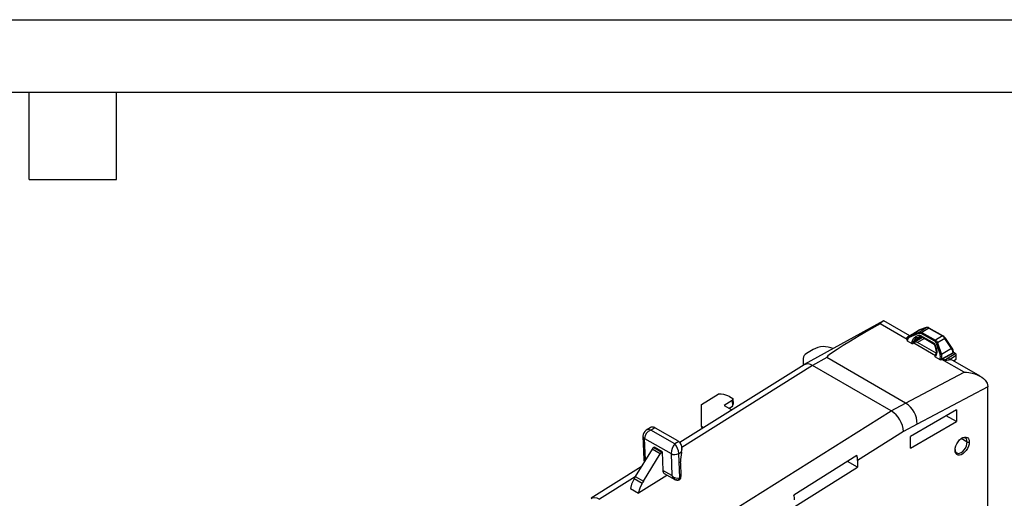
# Model space of a CAD drawing. Header units: millimetres. Extents: x 0 to 1397, y 0 to 1080.
# Tile 20 of 21: x 675 to 1105, y 870 to 1080. Entities that reach past the tile are written whole.
import ezdxf

# ---------------------------------------------------------------- set-up
doc = ezdxf.new("R2010")
doc.units = ezdxf.units.MM
doc.header["$LTSCALE"] = 5
doc.layers.add('TEXT', color=140, linetype='Continuous', lineweight=25)

msp = doc.modelspace()

# ---------------------------------------------------------------- linework, layer by layer
at = {"color": 7, "linetype": 'Continuous'}
msp.add_line((0.01, 1079.51), (1397.01, 1079.51), dxfattribs=at)
for p, q in [((1052.71, 947.83), (1018, 928.66)), ((1063.05, 939.7), (1051.16, 946.56)), ((1064.18, 941.32), (1052.88, 947.84)), ((1068.21, 943.73), (1063.95, 940.95)), ((1067.08, 942.99), (1064.04, 941.24)), ((1064.09, 940.63), (1068.16, 942.39)), ((1064.17, 941.07), (1068.39, 943.81)), ((1064.17, 941.07), (1068.24, 942.83)), ((1068.46, 943.85), (1068.23, 943.73)), ((1068.24, 942.83), (1071.33, 944.83)), ((1071.33, 944.83), (1068.39, 943.81)), ((1068.41, 943.82), (1071.34, 944.84)), ((1068.46, 943.85), (1068.41, 943.82)), ((1071.4, 944.87), (1068.46, 943.85)), ((1075.06, 938.89), (1069.09, 942.34)), ((1072.42, 944.65), (1069.39, 942.74)), ((1069.39, 942.74), (1075.36, 939.3)), ((1071.34, 944.84), (1071.4, 944.87)), ((1072.42, 944.65), (1078.39, 941.2)), ((1072.44, 944.66), (1078.41, 941.21)), ((1078.66, 941.23), (1072.69, 944.68)), ((1064.02, 941), (1062.79, 940.24)), ((1063.19, 940), (1062.79, 940.24)), ((1063.04, 939.68), (1062.92, 939.33)), ((1063.2, 939.52), (1063.06, 939.1)), ((1063.06, 939.1), (1065.04, 937.95)), ((1064.07, 941.26), (1063.15, 940.69)), ((1063.9, 940.91), (1064.17, 941.07)), ((1065.12, 938.61), (1065.22, 938.92)), ((1065.9, 938.05), (1065.68, 937.92)), ((1065.8, 938.41), (1069.64, 940.63)), ((1065.8, 938.41), (1065.91, 938.73)), ((1075.38, 932.58), (1065.9, 938.05)), ((1069.26, 940.84), (1065.91, 938.73)), ((1068.26, 941.51), (1066.86, 940.91)), ((1067.03, 940.27), (1067.25, 940.45)), ((1067.35, 940.45), (1068.77, 941.05)), ((1067.41, 940.48), (1067.4, 940.47)), ((1067.41, 940.48), (1068.81, 941.08)), ((1070.52, 940.12), (1067.53, 938.39)), ((1075.72, 933.65), (1067.53, 938.39)), ((1068.85, 941.47), (1074.73, 938.08)), ((1068.91, 941.05), (1074.8, 937.65)), ((1078.39, 941.2), (1075.36, 939.3)), ((1075.71, 938.03), (1077.44, 932.92)), ((1079.49, 940.12), (1076.23, 938.22)), ((1076.23, 938.22), (1077.97, 933.11)), ((1082.42, 935.71), (1079.49, 940.12)), ((1079.5, 940.13), (1082.44, 935.72)), ((1082.63, 935.81), (1079.7, 940.22)), ((1021.93, 935.28), (1019.08, 933.49)), ((1074.99, 937.38), (1075.59, 935.62)), ((1075.75, 935.78), (1075.14, 937.54)), ((1082.42, 935.71), (1077.97, 933.11)), ((1083.08, 933.76), (1078.07, 931.11)), ((1083.08, 933.62), (1078.55, 931.14)), ((1080.98, 931.62), (1084.03, 933.51)), ((1083.08, 933.62), (1083.08, 933.76)), ((1083.1, 933.63), (1083.08, 933.62)), ((1083.1, 933.76), (1083.1, 933.63)), ((1083.24, 933.81), (1083.24, 933.97)), ((1084.03, 933.51), (1083.24, 933.96)), ((1017.62, 931.33), (1017.62, 928.43)), ((1027.91, 931.72), (1021.67, 928.27)), ((1062.29, 911.87), (1027.91, 931.72)), ((1075.28, 932.04), (1077.27, 930.89)), ((1075.56, 933.04), (1075.45, 932.72)), ((1075.71, 932.87), (1075.6, 932.55)), ((1077.27, 930.89), (1077.42, 931.31)), ((1077.99, 930.88), (1078.07, 931.11)), ((1077.99, 930.88), (1078.17, 930.97)), ((1087.9, 925.36), (1078.17, 930.97)), ((1079.35, 930.68), (1078.55, 931.14)), ((1079.35, 930.68), (1080.98, 931.62)), ((1081.43, 930.86), (1081.36, 930.82)), ((1081.43, 930.86), (1084.47, 932.74)), ((1081.43, 930.86), (1081.43, 930.82)), ((1094.97, 923.55), (1082.95, 930.49)), ((1083.25, 930.31), (1084.47, 931.05)), ((1084.47, 931.05), (1084.47, 932.74)), ((1017.94, 928.63), (963.73, 894.6)), ((1021.67, 928.27), (964.56, 892.42)), ((1056.06, 908.42), (1021.67, 928.27)), ((1062.29, 911.87), (1087.9, 925.36)), ((1098.23, 918.91), (1067.38, 902.66)), ((1098.23, 859.31), (1098.23, 918.91)), ((973.22, 911.19), (980.41, 915.71)), ((986.55, 913), (983.08, 910.82)), ((985.42, 914.71), (986.92, 913.84)), ((986.92, 913.84), (986.55, 913)), ((986.55, 913), (986.64, 910.46)), ((986.92, 913.84), (987.02, 911.31)), ((962.93, 849.97), (1056.06, 908.42)), ((973.23, 901.61), (973.22, 911.19)), ((983.08, 910.82), (986.46, 908.87)), ((985.23, 909.58), (986.64, 910.46)), ((986.64, 910.46), (987.02, 911.31)), ((1056.06, 908.42), (1062.29, 911.87)), ((1084.53, 908.83), (1064.53, 897.29)), ((1084.53, 908.83), (1084.53, 903.73)), ((1064.53, 892.18), (1084.53, 903.73)), ((1084.53, 903.73), (1080.11, 906.28)), ((948.92, 899.92), (948.85, 899.87)), ((950.68, 901.04), (948.92, 899.93)), ((950.96, 900.06), (952.7, 901.16)), ((961.5, 893.98), (950.96, 900.06)), ((962.84, 895.32), (953.12, 900.93)), ((974.1, 901.11), (973.23, 901.61)), ((973.23, 901.61), (973.27, 900.59)), ((1061.37, 899.35), (1041.36, 886.78)), ((1067.38, 902.66), (1061.37, 899.35)), ((947.56, 897.43), (947.96, 887.16)), ((948.3, 896.42), (959.87, 889.74)), ((948.66, 886.96), (948.3, 896.42)), ((963.23, 895.07), (961.5, 893.98)), ((1064.53, 892.18), (1064.53, 897.29)), ((1089.23, 894.82), (1086.61, 896.33)), ((1089.23, 894.82), (1090.11, 894.82)), ((951.58, 891.73), (944.23, 879.72)), ((955.12, 889.69), (951.58, 891.73)), ((952.42, 892.56), (952.29, 892.48)), ((952.29, 892.48), (955.83, 890.44)), ((955.95, 890.52), (952.42, 892.56)), ((955.83, 890.44), (955.95, 890.52)), ((955.95, 890.52), (956.27, 882.43)), ((963.24, 889.78), (964.44, 890.53)), ((964.44, 890.53), (964.45, 890.17)), ((964.45, 890.17), (964.6, 891.55)), ((964.56, 892.28), (964.55, 892.57)), ((964.59, 891.95), (964.6, 891.62)), ((964.6, 891.62), (964.6, 891.55)), ((947.77, 877.68), (955.12, 889.69)), ((959.87, 889.74), (960.24, 880.14)), ((963.65, 879.1), (963.24, 889.78)), ((1041.08, 888.91), (1013.49, 871.6)), ((1041.36, 883.81), (1036.98, 886.34)), ((1041.36, 886.78), (1041.36, 883.81)), ((946.86, 884.02), (924.95, 870.26)), ((960.24, 880.14), (956.27, 882.43)), ((963.98, 885.67), (964.2, 879.87)), ((1013.96, 866.61), (1041.36, 883.81)), ((944.18, 879.63), (928.55, 869.82)), ((947.23, 876.72), (943.69, 878.76)), ((944.23, 879.72), (947.77, 877.68)), ((958.01, 880.13), (945.66, 872.38)), ((956.92, 881.09), (961.5, 878.45)), ((957.99, 880.47), (958.01, 880.13)), ((942.13, 874.42), (945.66, 872.38))]:
    msp.add_line(p, q)
at = {"flags": 128}
for points in [[(1051.16, 946.56), (1046.31, 943.75), (1041.98, 941.2), (1038.21, 938.94), (1035, 936.98), (1032.38, 935.31), (1030.35, 933.96), (1028.92, 932.92), (1028.36, 932.46), (1028.01, 932.1), (1027.86, 931.86), (1027.85, 931.8), (1027.87, 931.75), (1027.91, 931.72)], [(1068.16, 942.39), (1068.69, 942.47), (1069.09, 942.34)], [(1068.21, 943.73), (1068.24, 943.75), (1068.39, 943.81)], [(1068.24, 942.83), (1068.83, 942.92), (1069.39, 942.74)], [(1062.79, 940.24), (1062.78, 940.25), (1062.77, 940.25), (1062.76, 940.28), (1062.77, 940.34), (1063.15, 940.68)], [(1062.94, 939.34), (1062.92, 939.27), (1062.97, 939.17), (1063.06, 939.1)], [(1063.9, 940.92), (1063.37, 940.37), (1063.04, 939.68)], [(1063.2, 939.52), (1063.13, 939.56), (1063.09, 939.6), (1063.05, 939.63), (1063.04, 939.66), (1063.04, 939.68)], [(1064.09, 940.63), (1063.5, 940.14), (1063.2, 939.52)], [(1064.37, 941.21), (1064.2, 941.27), (1064.05, 941.25), (1064.05, 941.24)], [(1065.04, 937.95), (1065.05, 938.32), (1065.12, 938.61)], [(1065.22, 938.92), (1065.98, 940.27), (1066.86, 940.91)], [(1065.8, 938.41), (1065.8, 938.41), (1065.8, 938.41)], [(1067.4, 940.47), (1067.33, 940.45), (1067.25, 940.45)], [(1068.26, 941.51), (1068.59, 941.56), (1068.85, 941.47)], [(1068.8, 941.07), (1068.73, 941.04), (1068.66, 941.04), (1068.58, 941.07), (1068.5, 941.12), (1068.42, 941.2), (1068.35, 941.29), (1068.3, 941.4), (1068.26, 941.51)], [(1068.73, 941.04), (1068.85, 941.07), (1068.91, 941.05)], [(1074.73, 938.08), (1074.69, 937.94), (1074.69, 937.82), (1074.72, 937.73), (1074.77, 937.67), (1074.79, 937.66)], [(1074.73, 938.08), (1075, 937.82), (1075.14, 937.54)], [(1075.71, 938.03), (1075.4, 938.6), (1075.06, 938.89)], [(1075.36, 939.3), (1075.85, 938.87), (1076.23, 938.22)], [(1074.8, 937.65), (1074.9, 937.55), (1074.99, 937.37)], [(1075.14, 937.54), (1075.07, 937.49), (1075.01, 937.44), (1074.99, 937.4), (1074.99, 937.38)], [(1075.75, 935.78), (1075.67, 935.73), (1075.62, 935.69), (1075.59, 935.65), (1075.59, 935.62)], [(1075.75, 935.78), (1075.96, 934.14), (1075.71, 932.87)], [(1083.24, 933.84), (1083.2, 933.72), (1083.1, 933.63)], [(1075.26, 932.39), (1075.19, 932.35), (1075.15, 932.31), (1075.13, 932.27), (1075.13, 932.22), (1075.17, 932.12), (1075.28, 932.04)], [(1075.45, 932.72), (1075.33, 932.49), (1075.17, 932.34)], [(1075.6, 932.55), (1075.45, 932.23), (1075.28, 932.04)], [(1075.6, 932.55), (1075.54, 932.6), (1075.49, 932.64), (1075.46, 932.67), (1075.45, 932.71), (1075.45, 932.72)], [(1075.71, 932.87), (1075.65, 932.91), (1075.6, 932.95), (1075.57, 932.99), (1075.56, 933.02), (1075.56, 933.03)], [(1077.42, 931.31), (1077.56, 932.22), (1077.44, 932.92)], [(1078.55, 931.14), (1078.34, 931.05), (1078.17, 930.97)], [(1081.43, 930.82), (1081.39, 930.82), (1081.36, 930.82)], [(1082.92, 930.44), (1082.29, 930.75), (1081.43, 930.82)], [(1087.9, 925.36), (1088.99, 925.3), (1089.93, 925.19), (1090.72, 925.06), (1091.35, 924.93), (1092.55, 924.6), (1093.62, 924.21), (1094.53, 923.79), (1095.56, 923.18), (1096.41, 922.53), (1097.09, 921.84), (1097.92, 920.5), (1098.22, 919.13)], [(1098.22, 919.13), (1098.23, 919.01), (1098.23, 918.91)], [(952.7, 901.16), (952.94, 901.03), (953.12, 900.93)], [(962.84, 895.32), (963.06, 895.19), (963.23, 895.07)], [(1083.93, 891.25), (1084.02, 892.15), (1084.28, 893.11), (1084.7, 894.06), (1085.26, 894.96), (1085.92, 895.74), (1086.65, 896.36), (1087.39, 896.79), (1088.12, 897.01), (1088.78, 896.99), (1089.34, 896.74), (1089.76, 896.27), (1090.02, 895.62), (1090.11, 894.82)], [(1090.11, 894.82), (1090.02, 893.91), (1089.76, 892.95), (1089.34, 892), (1088.78, 891.11), (1088.12, 890.33), (1087.39, 889.7), (1086.65, 889.27), (1085.92, 889.06), (1085.26, 889.08), (1084.7, 889.33), (1084.28, 889.79), (1084.02, 890.44), (1083.93, 891.25)], [(1083.93, 891.52), (1084.02, 891.02), (1084.28, 890.43), (1084.7, 890.04), (1085.25, 889.87), (1085.89, 889.93), (1086.58, 890.23), (1087.26, 890.73), (1087.9, 891.4), (1088.45, 892.2), (1088.87, 893.08), (1089.14, 893.97), (1089.23, 894.82)], [(1089.23, 894.82), (1089.14, 895.56), (1088.87, 896.14), (1088.45, 896.53), (1087.9, 896.7), (1087.26, 896.64), (1086.79, 896.46)], [(948, 887.16), (947.98, 887.06), (948.23, 886.89), (948.67, 886.82)], [(963.98, 885.67), (963.97, 885.97), (963.97, 886.21)], [(1041.36, 886.78), (1041.27, 887.95), (1041.08, 888.91)], [(943.69, 878.76), (942.64, 876.35), (942.13, 874.42)], [(961.43, 878.49), (961.84, 878.29), (962.4, 878.17)], [(962.4, 878.17), (962.2, 878.21), (961.97, 878.31)], [(962.39, 878.17), (963.01, 878.2), (963.37, 878.31)], [(964.16, 879.23), (963.87, 879.12), (963.65, 879.1)], [(945.66, 872.38), (946.37, 874.84), (947.23, 876.72)], [(925, 870.19), (925.36, 870.46), (926.34, 870.57), (927.44, 870.34), (928.55, 869.82)]]:
    msp.add_lwpolyline(points, dxfattribs=at)
for centre, radius, start, end in [((1066.23, 927.91), 23.99, 123.825, 128.9408), ((1068.55, 942.54), 0.422, 137.4196, 201.6361), ((1068.57, 943.53), 0.337, 120.0002, 123.0325), ((1069.83, 942.09), 0.786, 124.4347, 161.8688), ((1071.67, 943.53), 1.35, 55.8996, 104.5855), ((1071.51, 944.55), 0.337, 120.0002, 123.0325), ((1071.83, 943.35), 1.58, 57.286, 105.9655), ((1072.68, 944.23), 0.487, 120.0087, 122.1279), ((1072.58, 944.45), 0.251, 65.6929, 125.6176), ((1064.48, 940.79), 0.422, 137.4196, 201.6361), ((1065.39, 938.51), 0.655, 237.9338, 296.2431), ((1065.87, 939.96), 1.54, 240.8532, 267.5827), ((1065.97, 940.27), 1.54, 240.8578, 267.5829), ((1066.88, 937.87), 1.2, 153.6737, 177.8591), ((1067.02, 936.73), 1.73, 72.9837, 130.2911), ((1068.68, 937.86), 2.9, 124.3854, 162.6649), ((1067.45, 941.02), 0.607, 190.0537, 250.7736), ((1069.16, 941.31), 0.357, 151.7389, 226.2731), ((1075.8, 938.65), 0.786, 124.4347, 161.8688), ((1076.58, 936.42), 1.83, 100.9074, 118.3428), ((1078.65, 940.79), 0.487, 120.0087, 122.1279), ((1076.59, 938.27), 3.44, 32.6091, 58.396), ((1078.55, 941.02), 0.24, 64.0391, 127.2538), ((1076.97, 938.47), 3.24, 32.7375, 58.684), ((1081.08, 937.39), 3.17, 119.9998, 120.327), ((1079.76, 939.82), 0.403, 98.4411, 129.0972), ((1020.31, 931.09), 2.7, 117.0652, 174.8842), ((1026.67, 926.98), 9.56, 65.2427, 119.7859), ((1071.75, 934.37), 4.04, 340.3191, 17.9672), ((1084.02, 932.98), 3.17, 119.9998, 120.327), ((1079.4, 933.61), 3.69, 2.2772, 34.8103), ((1082.72, 935.35), 0.469, 100.625, 126.9133), ((1079.79, 933.85), 3.46, 2.0034, 34.5719), ((1082.85, 934.19), 0.487, 297.8671, 299.9859), ((1082.99, 933.99), 0.251, 294.3759, 354.2908), ((1083.51, 932.7), 0.961, 2.6084, 57.3915), ((1077.64, 931.65), 0.841, 243.586, 294.7353), ((1078.19, 932.6), 1.5, 239.096, 265.6435), ((1078.31, 931.31), 1.83, 100.9074, 118.3428), ((1075.05, 931.95), 3.14, 344.4015, 21.6313), ((1079.89, 937.41), 6.75, 265.3795, 282.5247), ((1080.47, 930.81), 0.961, 3.1908, 57.9738), ((1019.63, 925.81), 3.2, 50.2945, 121.7311), ((981.24, 906.76), 8.98, 62.2744, 95.2947), ((1050.02, 898.8), 11.36, 2.7744, 57.9294), ((1056.42, 902.61), 10.96, 0.2594, 57.589), ((950.45, 897.48), 2.89, 122.0405, 181.0478), ((952.38, 896.23), 4.09, 110.2841, 177.2719), ((950.09, 897.9), 2.34, 68.055, 119.8533), ((951.8, 899.42), 1.95, 62.4973, 124.65), ((948.68, 897.48), 1.12, 182.4902, 249.962), ((960.86, 892.19), 3.74, 356.3663, 50.5124), ((953.56, 890.56), 2.3, 123.6136, 149.4862), ((957.1, 888.52), 2.3, 123.6136, 149.4862), ((966.41, 889.67), 6.53, 138.7158, 179.4025), ((956.13, 889.3), 7.13, 3.8468, 41.1153), ((947.01, 893.09), 17.61, 351.6476, 356.3123), ((949.35, 887.16), 1.4, 180.5576, 218.3229), ((961.52, 892.8), 3.48, 241.6837, 299.5117), ((981.56, 886.08), 17.59, 166.5336, 179.5578), ((957.77, 882.34), 1.51, 176.4166, 235.6602), ((959, 870.69), 17.31, 148.5566, 152.2096), ((962.54, 868.65), 17.31, 148.5566, 152.2096), ((962.71, 882.13), 3.16, 218.8923, 287.3397), ((963.09, 880.94), 2.96, 195.6618, 235.6505), ((962.42, 879.44), 1.27, 268.8539, 344.6055), ((963.07, 879.38), 1.11, 285.7676, 352.1704), ((960.77, 879.77), 3.43, 350.9729, 359.7975), ((961.31, 879.76), 2.9, 359.9878, 2.2011), ((1005.13, 869.09), 8.73, 2.772, 16.6657)]:
    msp.add_arc(centre, radius, start, end)
at = {"layer": 'TEXT'}
for p, q in [((31.75, 1047.75), (1365.25, 1047.75)), ((679.45, 1009.65), (679.45, 1047.75)), ((717.55, 1009.65), (717.55, 1047.75)), ((679.45, 1009.65), (717.55, 1009.65))]:
    msp.add_line(p, q, dxfattribs=at)

doc.saveas('drawing.dxf')
